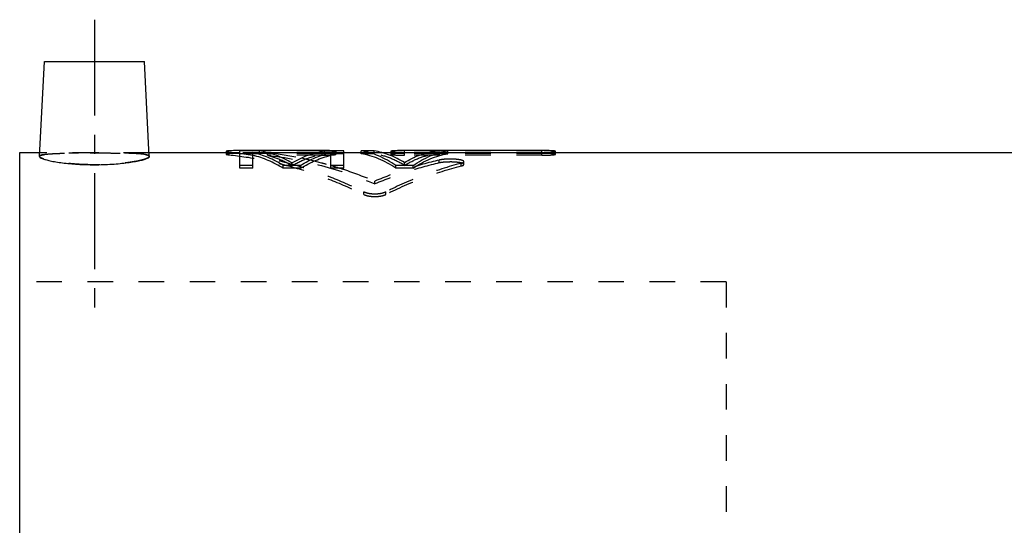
# Model space of a CAD drawing. Header units: millimetres. Extents: x 183 to 379, y 146 to 318.
# Tile 39 of 40: x 188 to 306, y 257 to 318. Entities that reach past the tile are written whole.
import ezdxf

# ---------------------------------------------------------------- set-up
doc = ezdxf.new("R2010")
doc.units = ezdxf.units.MM
doc.header["$LTSCALE"] = 30.734
doc.linetypes.add('CENTER', pattern=[0.6, 0.375, -0.075, 0.075, -0.075])
doc.linetypes.add('HIDDEN', pattern=[0.2, 0.1, -0.1])
doc.layers.get('0').update_dxf_attribs({"linetype": 'CONTINUOUS'})
doc.layers.add('DEFAULT_1', color=7, linetype='CENTER')
doc.layers.add('DEFAULT_2', color=8, linetype='HIDDEN')

msp = doc.modelspace()

# ---------------------------------------------------------------- linework, layer by layer
at = {"color": 7, "linetype": 'CONTINUOUS'}
for p, q in [((190.06, 301.24), (190.66, 312.67)), ((190.66, 312.67), (202.66, 312.67)), ((203.26, 301.23), (202.66, 312.67)), ((187.66, 301.67), (187.66, 145.67)), ((190.09, 301.67), (187.66, 301.67)), ((214.16, 301.67), (203.24, 301.67)), ((212.51, 301.85), (212.51, 301.67)), ((214.16, 299.82), (214.16, 301.95)), ((224.07, 301.95), (214.16, 301.95)), ((216.51, 301.91), (214.16, 301.91)), ((215.73, 299.82), (215.73, 301.72)), ((223.24, 301.67), (217.58, 301.67)), ((224.07, 301.86), (224.07, 301.95)), ((226.66, 301.91), (224.32, 301.91)), ((225.1, 299.82), (225.1, 301.72)), ((226.66, 299.82), (226.66, 301.91)), ((228.75, 301.67), (226.66, 301.67)), ((228.75, 301.56), (228.75, 301.91)), ((230.31, 301.91), (228.75, 301.91)), ((236.57, 301.67), (231.34, 301.67)), ((232.32, 301.85), (232.32, 301.67)), ((233.98, 301.67), (233.98, 301.95)), ((250.49, 301.95), (233.98, 301.95)), ((239.16, 301.91), (237.6, 301.91)), ((239.16, 301.56), (239.16, 301.91)), ((355.06, 301.67), (239.16, 301.67)), ((250.49, 301.67), (250.49, 301.95)), ((252.14, 301.67), (252.14, 301.85)), ((215.73, 300.16), (214.16, 300.16)), ((215.73, 299.82), (214.16, 299.82)), ((219.37, 299.82), (219.37, 300.16)), ((221.46, 300.16), (219.37, 300.16)), ((221.46, 299.82), (219.37, 299.82)), ((221.46, 299.82), (221.46, 300.16)), ((226.66, 300.16), (225.1, 300.16)), ((226.66, 299.82), (225.1, 299.82)), ((232.91, 299.82), (232.91, 300.16)), ((235, 300.16), (232.91, 300.16)), ((235, 299.82), (232.91, 299.82)), ((235, 299.82), (235, 300.16))]:
    msp.add_line(p, q, dxfattribs=at)
for points, knots in [([(190.06, 301.24), (190.06, 301.2), (190.18, 301.07), (190.42, 300.97), (190.82, 300.83), (191.37, 300.7), (192.05, 300.58), (192.83, 300.46), (193.71, 300.37), (194.65, 300.29), (195.65, 300.25), (196.32, 300.24), (196.66, 300.24)], [0, 0, 0, 0, 0.020829, 0.060909, 0.122667, 0.206507, 0.309917, 0.428418, 0.559275, 0.700078, 0.848111, 1, 1, 1, 1]), ([(196.66, 300.24), (197.02, 300.24), (197.72, 300.25), (198.75, 300.3), (199.72, 300.38), (200.61, 300.48), (201.41, 300.6), (202.07, 300.73), (202.62, 300.86), (202.97, 301.01), (203.23, 301.1), (203.25, 301.21), (203.25, 301.24)], [0, 0, 0, 0, 0.15732, 0.311096, 0.45672, 0.5901, 0.709201, 0.811936, 0.894532, 0.954139, 0.990142, 1, 1, 1, 1]), ([(214.16, 301.95), (214.05, 301.95), (213.84, 301.94), (213.53, 301.94), (213.28, 301.93), (213.1, 301.93), (212.98, 301.92), (212.87, 301.92), (212.77, 301.91), (212.69, 301.9), (212.63, 301.89), (212.58, 301.88), (212.55, 301.88), (212.54, 301.87), (212.52, 301.87), (212.52, 301.86), (212.51, 301.86), (212.51, 301.85), (212.51, 301.85)], [0, 0, 0, 0, 0.198023, 0.388458, 0.563399, 0.64277, 0.715689, 0.781397, 0.839255, 0.888688, 0.929248, 0.960579, 0.972734, 0.982549, 0.990073, 0.995471, 0.999225, 1, 1, 1, 1]), ([(219.37, 300.16), (218.79, 300.51), (217.62, 301.14), (216.35, 301.56), (215.73, 301.72)], [0, 0, 0, 0, 0.512752, 1, 1, 1, 1]), ([(219.37, 299.82), (218.79, 300.17), (217.62, 300.79), (216.35, 301.22), (215.73, 301.37)], [0, 0, 0, 0, 0.512627, 1, 1, 1, 1]), ([(220.41, 300.45), (219.8, 300.82), (218.54, 301.44), (217.18, 301.8), (216.51, 301.91)], [0, 0, 0, 0, 0.513909, 1, 1, 1, 1]), ([(220.41, 300.45), (221.03, 300.82), (222.29, 301.44), (223.65, 301.8), (224.32, 301.91)], [0, 0, 0, 0, 0.513909, 1, 1, 1, 1]), ([(221.46, 300.16), (222.03, 300.51), (223.21, 301.14), (224.47, 301.56), (225.1, 301.72)], [0, 0, 0, 0, 0.512752, 1, 1, 1, 1]), ([(221.46, 299.82), (222.03, 300.17), (223.21, 300.79), (224.47, 301.22), (225.1, 301.37)], [0, 0, 0, 0, 0.512627, 1, 1, 1, 1]), ([(224.47, 301.94), (224.46, 301.94), (224.37, 301.94), (224.28, 301.95), (224.2, 301.95)], [0, 0, 0, 0, 0.134893, 1, 1, 1, 1]), ([(225.44, 301.91), (225.41, 301.91), (225.34, 301.92), (225.22, 301.92), (225.03, 301.93), (224.78, 301.94), (224.57, 301.94), (224.47, 301.94)], [0, 0, 0, 0, 0.089138, 0.217729, 0.359968, 0.680259, 1, 1, 1, 1]), ([(232.91, 300.16), (232.27, 300.6), (231.25, 301.17), (229.82, 301.69), (229.1, 301.85), (228.75, 301.91)], [0, 0, 0, 0, 0.517871, 0.762148, 1, 1, 1, 1]), ([(232.91, 299.82), (232.27, 300.26), (231.25, 300.83), (229.82, 301.34), (229.1, 301.5), (228.75, 301.56)], [0, 0, 0, 0, 0.517702, 0.762031, 1, 1, 1, 1]), ([(233.96, 300.5), (233.38, 300.86), (232.21, 301.45), (230.94, 301.81), (230.31, 301.91)], [0, 0, 0, 0, 0.51481, 1, 1, 1, 1]), ([(233.98, 301.95), (233.85, 301.95), (233.62, 301.94), (233.28, 301.94), (233.02, 301.93), (232.82, 301.92), (232.7, 301.92), (232.59, 301.91), (232.5, 301.9), (232.43, 301.89), (232.39, 301.88), (232.37, 301.88), (232.35, 301.87), (232.34, 301.87), (232.33, 301.86), (232.32, 301.86), (232.32, 301.85)], [0, 0, 0, 0, 0.21756, 0.425348, 0.61209, 0.695445, 0.770959, 0.837489, 0.893609, 0.938027, 0.955672, 0.970228, 0.981702, 0.990217, 0.996057, 1, 1, 1, 1]), ([(233.96, 300.5), (234.53, 300.86), (235.7, 301.45), (236.98, 301.81), (237.6, 301.91)], [0, 0, 0, 0, 0.51481, 1, 1, 1, 1]), ([(235, 300.16), (235.65, 300.6), (236.66, 301.17), (238.09, 301.69), (238.81, 301.85), (239.16, 301.91)], [0, 0, 0, 0, 0.517871, 0.762148, 1, 1, 1, 1]), ([(235, 299.82), (235.65, 300.26), (236.66, 300.83), (238.09, 301.34), (238.81, 301.5), (239.16, 301.56)], [0, 0, 0, 0, 0.517702, 0.762031, 1, 1, 1, 1]), ([(252.14, 301.85), (252.14, 301.86), (252.13, 301.86), (252.12, 301.87), (252.11, 301.87), (252.09, 301.88), (252.07, 301.88), (252.03, 301.89), (251.96, 301.9), (251.87, 301.91), (251.76, 301.92), (251.64, 301.92), (251.45, 301.93), (251.18, 301.94), (250.84, 301.94), (250.61, 301.95), (250.49, 301.95)], [0, 0, 0, 0, 0.004015, 0.009913, 0.01851, 0.030097, 0.044801, 0.062606, 0.107258, 0.163344, 0.229569, 0.304606, 0.387608, 0.57451, 0.782357, 1, 1, 1, 1])]:
    msp.add_open_spline(points, degree=3, knots=knots, dxfattribs=at)
msp.add_open_spline([(224.2, 301.95), (224.16, 301.95), (224.11, 301.95), (224.07, 301.95)], degree=3, dxfattribs=at)
at = {"layer": 'DEFAULT_1', "color": 2, "linetype": 'CENTER'}
msp.add_line((196.66, 317.67), (196.66, 281.17), dxfattribs=at)
at = {"layer": 'DEFAULT_2', "color": 8, "linetype": 'HIDDEN'}
for p, q in [((203.24, 301.67), (190.09, 301.67)), ((212.51, 301.67), (212.51, 301.5)), ((212.84, 301.43), (212.84, 301.78)), ((217.58, 301.67), (214.16, 301.67)), ((224.07, 301.6), (214.16, 301.6)), ((216.51, 301.56), (214.16, 301.56)), ((216.51, 301.56), (216.51, 301.91)), ((217.46, 301.38), (217.46, 301.73)), ((224.07, 301.73), (217.46, 301.73)), ((224.07, 301.38), (217.46, 301.38)), ((226.66, 301.67), (223.24, 301.67)), ((224.07, 301.38), (224.07, 301.86)), ((224.32, 301.56), (224.32, 301.91)), ((226.66, 301.56), (224.32, 301.56)), ((225.72, 301.5), (225.72, 301.85)), ((231.34, 301.67), (228.75, 301.67)), ((230.31, 301.56), (228.75, 301.56)), ((230.31, 301.56), (230.31, 301.91)), ((232.32, 301.67), (232.32, 301.5)), ((250.49, 301.73), (233.98, 301.73)), ((233.98, 301.38), (233.98, 301.67)), ((250.49, 301.6), (233.98, 301.6)), ((250.49, 301.38), (233.98, 301.38)), ((239.16, 301.67), (236.57, 301.67)), ((237.6, 301.56), (237.6, 301.91)), ((239.16, 301.56), (237.6, 301.56)), ((250.49, 301.38), (250.49, 301.67)), ((252.14, 301.5), (252.14, 301.67)), ((220.41, 300.11), (220.41, 300.45)), ((233.96, 300.16), (233.96, 300.5)), ((238.13, 300.46), (238.13, 300.8)), ((240.77, 300.08), (240.77, 300.42)), ((241.1, 300.28), (241.1, 300.62)), ((230.39, 297.94), (230.39, 298.27)), ((229.07, 296.67), (229.07, 296.99)), ((231.71, 296.66), (231.71, 296.99)), ((272.66, 286.17), (187.66, 286.17)), ((272.66, 286.17), (272.66, 161.17))]:
    msp.add_line(p, q, dxfattribs=at)
for points, knots in [([(196.66, 301.66), (196.32, 301.66), (195.65, 301.66), (194.65, 301.65), (193.71, 301.64), (192.84, 301.62), (192.06, 301.6), (191.39, 301.56), (190.85, 301.51), (190.45, 301.44), (190.2, 301.39), (190.07, 301.28), (190.06, 301.24)], [0, 0, 0, 0, 0.153621, 0.30368, 0.446323, 0.578136, 0.695919, 0.796868, 0.878619, 0.939589, 0.979239, 1, 1, 1, 1]), ([(190.08, 301.24), (190.08, 301.26), (190.1, 301.35), (190.36, 301.41), (190.71, 301.5), (191.26, 301.55), (191.93, 301.59), (192.72, 301.62), (193.61, 301.64), (194.58, 301.65), (195.61, 301.66), (196.31, 301.66), (196.66, 301.66)], [0, 0, 0, 0, 0.008772, 0.042853, 0.100777, 0.182021, 0.284067, 0.403348, 0.537688, 0.685077, 0.840944, 1, 1, 1, 1]), ([(196.66, 300.24), (196.31, 300.24), (195.61, 300.25), (194.58, 300.3), (193.61, 300.38), (192.71, 300.48), (191.92, 300.6), (191.25, 300.73), (190.7, 300.86), (190.35, 301.01), (190.1, 301.1), (190.08, 301.21), (190.08, 301.24)], [0, 0, 0, 0, 0.157414, 0.311237, 0.456905, 0.590359, 0.709558, 0.812329, 0.894853, 0.954306, 0.99017, 1, 1, 1, 1]), ([(196.66, 301.66), (197.01, 301.66), (197.68, 301.66), (198.67, 301.65), (199.62, 301.64), (200.49, 301.62), (201.27, 301.6), (201.94, 301.56), (202.48, 301.51), (202.88, 301.44), (203.13, 301.39), (203.26, 301.28), (203.26, 301.24)], [0, 0, 0, 0, 0.153621, 0.303681, 0.446323, 0.578136, 0.69592, 0.796868, 0.878619, 0.939589, 0.979239, 1, 1, 1, 1]), ([(203.25, 301.24), (203.25, 301.26), (203.23, 301.36), (202.96, 301.41), (202.61, 301.5), (202.07, 301.55), (201.4, 301.59), (200.61, 301.62), (199.72, 301.64), (198.75, 301.65), (197.72, 301.66), (197.02, 301.66), (196.66, 301.66)], [0, 0, 0, 0, 0.008793, 0.043006, 0.101092, 0.182423, 0.284443, 0.403628, 0.537887, 0.685223, 0.84104, 1, 1, 1, 1]), ([(203.26, 301.24), (203.27, 301.2), (203.15, 301.07), (202.91, 300.97), (202.5, 300.83), (201.96, 300.7), (201.28, 300.58), (200.49, 300.46), (199.62, 300.37), (198.68, 300.29), (197.68, 300.25), (197.01, 300.24), (196.66, 300.24)], [0, 0, 0, 0, 0.02083, 0.060913, 0.122674, 0.206518, 0.30993, 0.428432, 0.559287, 0.700086, 0.848114, 1, 1, 1, 1]), ([(212.51, 301.85), (212.51, 301.85), (212.51, 301.85), (212.52, 301.84), (212.53, 301.84), (212.54, 301.83), (212.57, 301.82), (212.61, 301.81), (212.71, 301.8), (212.79, 301.79), (212.84, 301.78)], [0, 0, 0, 0, 0.012751, 0.035318, 0.067583, 0.110772, 0.165355, 0.308933, 0.496699, 1, 1, 1, 1]), ([(214.16, 301.6), (214.05, 301.6), (213.84, 301.6), (213.53, 301.59), (213.28, 301.58), (213.1, 301.58), (212.98, 301.57), (212.87, 301.57), (212.77, 301.56), (212.69, 301.55), (212.63, 301.54), (212.58, 301.53), (212.55, 301.53), (212.54, 301.52), (212.52, 301.52), (212.52, 301.51), (212.51, 301.51), (212.51, 301.5), (212.51, 301.5)], [0, 0, 0, 0, 0.198034, 0.388478, 0.563428, 0.642803, 0.715724, 0.781435, 0.839294, 0.888728, 0.929287, 0.960615, 0.972767, 0.982578, 0.990097, 0.995487, 0.999229, 1, 1, 1, 1]), ([(212.51, 301.5), (212.51, 301.5), (212.51, 301.5), (212.52, 301.49), (212.53, 301.49), (212.54, 301.48), (212.57, 301.47), (212.61, 301.46), (212.71, 301.45), (212.79, 301.44), (212.84, 301.43)], [0, 0, 0, 0, 0.012701, 0.035221, 0.067457, 0.11063, 0.165206, 0.308791, 0.496587, 1, 1, 1, 1]), ([(212.84, 301.78), (214.22, 301.64), (216.98, 301.21), (221.07, 300.2), (225.13, 298.8), (227.76, 297.63), (229.07, 296.99)], [0, 0, 0, 0, 0.244187, 0.491768, 0.743489, 1, 1, 1, 1]), ([(212.84, 301.43), (214.22, 301.29), (216.98, 300.87), (221.07, 299.86), (225.13, 298.47), (227.76, 297.3), (229.07, 296.67)], [0, 0, 0, 0, 0.244253, 0.491859, 0.743566, 1, 1, 1, 1]), ([(220.41, 300.11), (219.8, 300.47), (218.54, 301.09), (217.18, 301.46), (216.51, 301.56)], [0, 0, 0, 0, 0.51377, 1, 1, 1, 1]), ([(217.46, 301.38), (219.65, 301.12), (224.06, 300.27), (228.31, 298.81), (230.39, 297.94)], [0, 0, 0, 0, 0.493801, 1, 1, 1, 1]), ([(220.41, 300.11), (221.03, 300.47), (222.29, 301.09), (223.65, 301.46), (224.32, 301.56)], [0, 0, 0, 0, 0.51377, 1, 1, 1, 1]), ([(221.56, 301.05), (222.36, 300.88), (223.55, 300.6), (224.73, 300.27), (225.1, 300.16)], [0, 0, 0, 0, 0.677799, 1, 1, 1, 1]), ([(224.07, 301.73), (224.19, 301.73), (224.43, 301.73), (224.77, 301.74), (225.03, 301.75), (225.22, 301.77), (225.35, 301.78), (225.46, 301.79), (225.55, 301.8), (225.61, 301.81), (225.65, 301.82), (225.68, 301.83), (225.7, 301.83), (225.71, 301.84), (225.72, 301.85), (225.72, 301.85), (225.72, 301.85)], [0, 0, 0, 0, 0.217176, 0.424672, 0.611256, 0.694594, 0.770135, 0.836735, 0.892968, 0.937537, 0.955271, 0.969923, 0.981497, 0.990114, 0.996045, 1, 1, 1, 1]), ([(225.72, 301.5), (225.72, 301.51), (225.72, 301.51), (225.71, 301.52), (225.7, 301.52), (225.68, 301.53), (225.65, 301.53), (225.61, 301.54), (225.55, 301.55), (225.45, 301.56), (225.35, 301.57), (225.22, 301.57), (225.03, 301.58), (224.77, 301.59), (224.43, 301.59), (224.19, 301.6), (224.07, 301.6)], [0, 0, 0, 0, 0.004, 0.009888, 0.01848, 0.030063, 0.044764, 0.062567, 0.107218, 0.163305, 0.229531, 0.304572, 0.387577, 0.574488, 0.782345, 1, 1, 1, 1]), ([(224.07, 301.38), (224.19, 301.38), (224.43, 301.38), (224.77, 301.39), (225.03, 301.4), (225.22, 301.42), (225.35, 301.43), (225.46, 301.44), (225.55, 301.45), (225.61, 301.46), (225.65, 301.47), (225.68, 301.48), (225.7, 301.48), (225.71, 301.49), (225.72, 301.5), (225.72, 301.5), (225.72, 301.5)], [0, 0, 0, 0, 0.217191, 0.4247, 0.611295, 0.694638, 0.770181, 0.836782, 0.893014, 0.93758, 0.955311, 0.96996, 0.981529, 0.990139, 0.99606, 1, 1, 1, 1]), ([(225.72, 301.85), (225.72, 301.86), (225.72, 301.86), (225.71, 301.87), (225.7, 301.87), (225.68, 301.88), (225.65, 301.88), (225.61, 301.89), (225.55, 301.9), (225.48, 301.91), (225.44, 301.91), (225.44, 301.91)], [0, 0, 0, 0, 0.022612, 0.055829, 0.104251, 0.169511, 0.252324, 0.352602, 0.604089, 0.91997, 1, 1, 1, 1]), ([(233.96, 300.16), (233.38, 300.51), (232.21, 301.1), (230.94, 301.46), (230.31, 301.56)], [0, 0, 0, 0, 0.514666, 1, 1, 1, 1]), ([(232.32, 301.85), (232.32, 301.85), (232.33, 301.84), (232.35, 301.83), (232.37, 301.83), (232.39, 301.82), (232.43, 301.81), (232.5, 301.8), (232.59, 301.79), (232.7, 301.78), (232.82, 301.77), (233.02, 301.75), (233.28, 301.74), (233.62, 301.73), (233.85, 301.73), (233.98, 301.73)], [0, 0, 0, 0, 0.00973, 0.018433, 0.030126, 0.044932, 0.062833, 0.107654, 0.163873, 0.230191, 0.30528, 0.388291, 0.57509, 0.782693, 1, 1, 1, 1]), ([(233.98, 301.6), (233.85, 301.6), (233.62, 301.59), (233.28, 301.59), (233.02, 301.58), (232.82, 301.57), (232.7, 301.57), (232.59, 301.56), (232.5, 301.55), (232.43, 301.54), (232.39, 301.53), (232.37, 301.53), (232.35, 301.52), (232.34, 301.52), (232.33, 301.51), (232.32, 301.51), (232.32, 301.5)], [0, 0, 0, 0, 0.217571, 0.42537, 0.612121, 0.695479, 0.770996, 0.837528, 0.893649, 0.938065, 0.955708, 0.970262, 0.981732, 0.990241, 0.996072, 1, 1, 1, 1]), ([(232.32, 301.5), (232.32, 301.5), (232.33, 301.49), (232.35, 301.48), (232.37, 301.48), (232.39, 301.47), (232.43, 301.46), (232.5, 301.45), (232.59, 301.44), (232.7, 301.43), (232.82, 301.42), (233.02, 301.4), (233.28, 301.39), (233.62, 301.38), (233.85, 301.38), (233.98, 301.38)], [0, 0, 0, 0, 0.009705, 0.018401, 0.030089, 0.044891, 0.062789, 0.107607, 0.163826, 0.230145, 0.305236, 0.388251, 0.575061, 0.782678, 1, 1, 1, 1]), ([(233.96, 300.16), (234.53, 300.51), (235.7, 301.1), (236.98, 301.46), (237.6, 301.56)], [0, 0, 0, 0, 0.514666, 1, 1, 1, 1]), ([(241.1, 300.62), (241.1, 300.62), (241.1, 300.65), (241.05, 300.7), (240.99, 300.73), (240.91, 300.76), (240.81, 300.79), (240.7, 300.82), (240.57, 300.84), (240.38, 300.87), (240.1, 300.9), (239.75, 300.91), (239.38, 300.92), (239.02, 300.91), (238.69, 300.89), (238.39, 300.85), (238.21, 300.82), (238.13, 300.8)], [0, 0, 0, 0, 0.002297, 0.03002, 0.051403, 0.078642, 0.111687, 0.149839, 0.192346, 0.239058, 0.34468, 0.463416, 0.586365, 0.70559, 0.817262, 0.917034, 1, 1, 1, 1]), ([(250.49, 301.73), (250.61, 301.73), (250.84, 301.73), (251.18, 301.74), (251.45, 301.75), (251.64, 301.77), (251.76, 301.78), (251.87, 301.79), (251.96, 301.8), (252.03, 301.81), (252.07, 301.82), (252.09, 301.83), (252.11, 301.83), (252.12, 301.84), (252.13, 301.85), (252.14, 301.85), (252.14, 301.85)], [0, 0, 0, 0, 0.217176, 0.424672, 0.611256, 0.694594, 0.770135, 0.836735, 0.892968, 0.937537, 0.955271, 0.969923, 0.981497, 0.990114, 0.996045, 1, 1, 1, 1]), ([(252.14, 301.5), (252.14, 301.51), (252.13, 301.51), (252.12, 301.52), (252.11, 301.52), (252.09, 301.53), (252.07, 301.53), (252.03, 301.54), (251.96, 301.55), (251.87, 301.56), (251.76, 301.57), (251.64, 301.57), (251.45, 301.58), (251.18, 301.59), (250.84, 301.59), (250.61, 301.6), (250.49, 301.6)], [0, 0, 0, 0, 0.004, 0.009888, 0.01848, 0.030063, 0.044764, 0.062567, 0.107218, 0.163305, 0.229531, 0.304572, 0.387577, 0.574488, 0.782345, 1, 1, 1, 1]), ([(250.49, 301.38), (250.61, 301.38), (250.84, 301.38), (251.18, 301.39), (251.45, 301.4), (251.64, 301.42), (251.76, 301.43), (251.87, 301.44), (251.96, 301.45), (252.03, 301.46), (252.07, 301.47), (252.09, 301.48), (252.11, 301.48), (252.12, 301.49), (252.13, 301.5), (252.14, 301.5), (252.14, 301.5)], [0, 0, 0, 0, 0.217191, 0.4247, 0.611295, 0.694638, 0.770181, 0.836782, 0.893014, 0.93758, 0.955311, 0.96996, 0.981529, 0.990139, 0.99606, 1, 1, 1, 1]), ([(238.13, 300.8), (236.82, 300.49), (234.2, 299.75), (231.65, 298.8), (230.39, 298.27)], [0, 0, 0, 0, 0.495881, 1, 1, 1, 1]), ([(238.13, 300.46), (236.82, 300.15), (234.2, 299.41), (231.65, 298.46), (230.39, 297.94)], [0, 0, 0, 0, 0.495935, 1, 1, 1, 1]), ([(240.77, 300.42), (239.22, 300.01), (236.15, 299), (233.18, 297.71), (231.71, 296.99)], [0, 0, 0, 0, 0.494826, 1, 1, 1, 1]), ([(240.77, 300.08), (239.22, 299.67), (236.15, 298.67), (233.18, 297.38), (231.71, 296.66)], [0, 0, 0, 0, 0.494896, 1, 1, 1, 1]), ([(241.1, 300.28), (241.1, 300.28), (241.1, 300.31), (241.05, 300.35), (240.99, 300.39), (240.91, 300.42), (240.81, 300.45), (240.7, 300.47), (240.57, 300.5), (240.38, 300.52), (240.1, 300.55), (239.75, 300.57), (239.38, 300.57), (239.02, 300.56), (238.69, 300.54), (238.39, 300.51), (238.21, 300.48), (238.13, 300.46)], [0, 0, 0, 0, 0.002287, 0.029934, 0.051296, 0.078523, 0.111562, 0.149712, 0.192221, 0.238939, 0.344576, 0.463334, 0.586306, 0.705554, 0.817246, 0.91703, 1, 1, 1, 1]), ([(240.77, 300.42), (240.8, 300.43), (240.86, 300.45), (240.95, 300.48), (241.02, 300.52), (241.06, 300.55), (241.09, 300.58), (241.1, 300.61), (241.1, 300.62), (241.1, 300.62)], [0, 0, 0, 0, 0.266008, 0.489701, 0.673849, 0.818791, 0.928148, 0.973939, 1, 1, 1, 1]), ([(240.77, 300.08), (240.8, 300.09), (240.86, 300.11), (240.95, 300.14), (241.02, 300.17), (241.06, 300.21), (241.09, 300.24), (241.1, 300.26), (241.1, 300.27), (241.1, 300.28)], [0, 0, 0, 0, 0.266241, 0.490083, 0.674288, 0.819179, 0.928361, 0.974024, 1, 1, 1, 1]), ([(229.07, 296.99), (229.13, 296.96), (229.27, 296.91), (229.5, 296.84), (229.74, 296.79), (230, 296.76), (230.26, 296.75), (230.52, 296.75), (230.78, 296.76), (231.04, 296.79), (231.29, 296.84), (231.51, 296.91), (231.65, 296.96), (231.71, 296.99)], [0, 0, 0, 0, 0.076948, 0.165392, 0.259676, 0.355042, 0.450784, 0.546921, 0.643273, 0.740258, 0.835703, 0.92406, 1, 1, 1, 1]), ([(229.07, 296.67), (229.13, 296.63), (229.27, 296.58), (229.5, 296.51), (229.74, 296.47), (230, 296.43), (230.26, 296.42), (230.52, 296.42), (230.78, 296.43), (231.04, 296.47), (231.29, 296.51), (231.51, 296.58), (231.65, 296.63), (231.71, 296.66)], [0, 0, 0, 0, 0.076915, 0.165346, 0.259633, 0.355013, 0.450774, 0.546931, 0.643302, 0.7403, 0.835749, 0.924093, 1, 1, 1, 1])]:
    msp.add_open_spline(points, degree=3, knots=knots, dxfattribs=at)
for points in [[(217.46, 301.73), (217.59, 301.71), (217.72, 301.7), (217.85, 301.68)], [(217.85, 301.68), (219.09, 301.52), (220.33, 301.31), (221.56, 301.05)], [(225.1, 300.16), (225.61, 300.01), (226.12, 299.85), (226.62, 299.69)], [(226.62, 299.69), (227.9, 299.26), (229.16, 298.79), (230.39, 298.27)]]:
    msp.add_open_spline(points, degree=3, dxfattribs=at)

doc.saveas('drawing.dxf')
